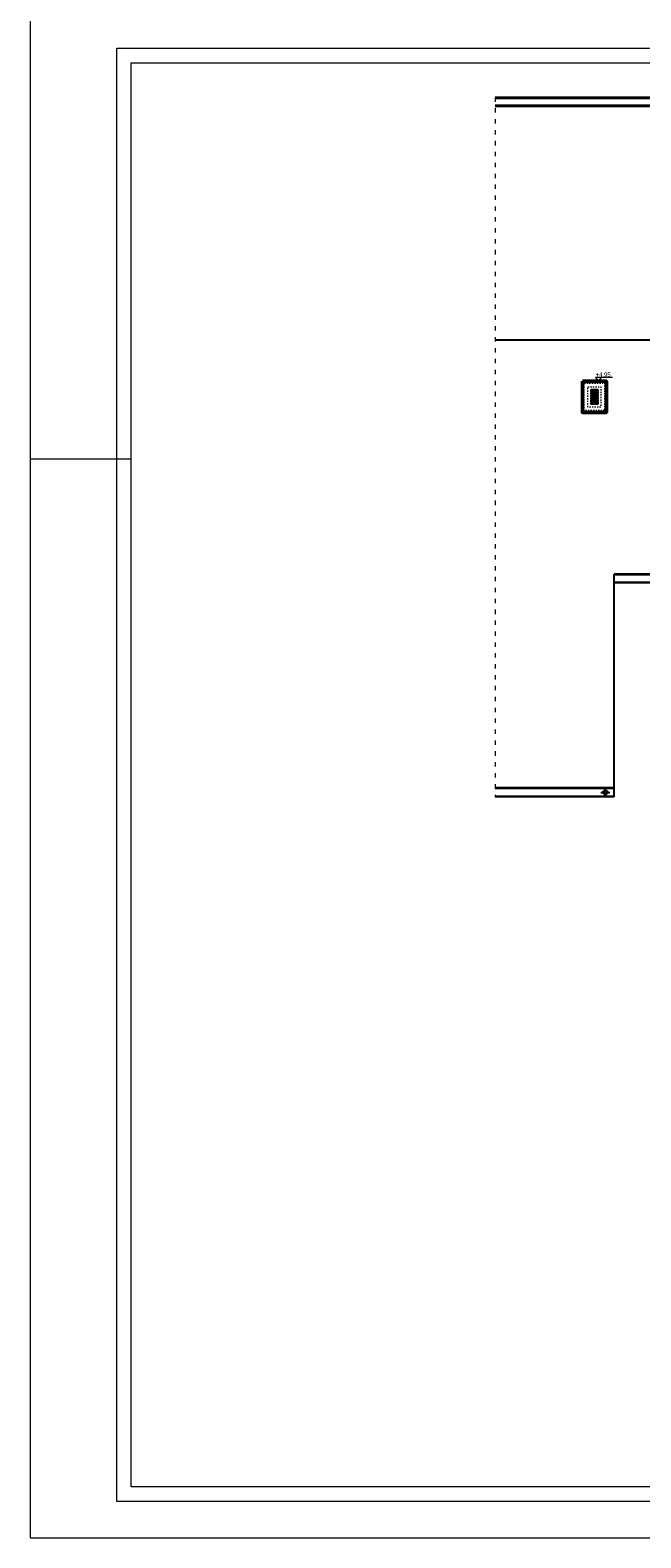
# Model space of a CAD drawing. Header units: millimetres. Extents: x 17147 to 49062, y -18116 to -4632.
# Tile 35 of 176: x 31175 to 32858, y -13916 to -9766. Entities that reach past the tile are written whole.
import ezdxf

# ---------------------------------------------------------------- set-up
doc = ezdxf.new("R2010")
doc.units = ezdxf.units.MM
doc.linetypes.add('3', pattern=[1, 0.5, -0.5])
doc.linetypes.add('ACAD_ISO03W100', pattern=[30, 12, -18])
for name, color, linetype, lineweight in [('A-ciekie', 161, 'Continuous', 9), ('A-opis', 130, 'Continuous', 9), ('A_SCIANA_ISTN', 253, 'Continuous', 25), ('A_SCIANA_PROJ_KONSTRUKCJA', 3, 'Continuous', 50)]:
    doc.layers.add(name, color=color, linetype=linetype, lineweight=lineweight)
doc.layers.add('r-ramka', color=7, linetype='Continuous', lineweight=0, true_color=0x727169)
doc.styles.get("Standard").update_dxf_attribs({"font": 'ARIALN.TTF'})

# ---------------------------------------------------------------- blocks, each defined once
blk = doc.blocks.new('*U658')
at = {"layer": 'A-ciekie'}
blk.add_open_spline([(-1.9, -4), (-0.4, 0.8), (1.4, 6.2), (1.9, 2.1), (1.8, 1.9)], degree=3, knots=[0, 0, 0, 0, 7.892794, 8.923896, 8.923896, 8.923896, 8.923896], dxfattribs=at)
blk = doc.blocks.new('*U659')
at = {"layer": 'A-ciekie', "color": 0, "linetype": 'ByBlock', "lineweight": -2, "transparency": 16777216}
for p, rotation in [((3175.6, -17443.7), 120), ((3175.8, -17442.1), 99.99999999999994), ((3176.4, -17440.7), 79.99999999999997), ((3176, -17445.2), 139.9999999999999), ((3177.6, -17439.7), 59.99999999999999), ((3176.9, -17446.5), 160), ((3179, -17439), 39.99999999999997), ((3178.1, -17447.4), 180), ((3179.6, -17447.8), 199.9999999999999), ((3180.5, -17438.9), 19.99999999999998), ((3181.2, -17447.7), 219.9999999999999), ((3182.6, -17447), 239.9999999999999), ((3183.7, -17445.9), 259.9999999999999), ((3183.3, -17440.2), 339.9999999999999), ((3184.1, -17441.5), 319.9999999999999), ((3184.5, -17443), 299.9999999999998), ((3184.4, -17444.6), 279.9999999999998)]:
    blk.add_blockref('*U658', p, dxfattribs=dict(at, rotation=rotation))
blk.add_blockref('*U658', (3182, -17439.3), dxfattribs=at)
blk = doc.blocks.new('nasada1')
at = {"layer": 'A-ciekie'}
for radius in [7, 0.575]:
    blk.add_circle((3180.1, -17443.3), radius, dxfattribs=at)
blk.add_blockref('*U659', (0, 0), dxfattribs=at)

msp = doc.modelspace()

# ---------------------------------------------------------------- linework, layer by layer
for p, q in [((32784, -11851.3), (32456.4, -11851.3)), ((32747, -11863.8), (32772, -11863.8)), ((32759.5, -11876.3), (32759.5, -11851.3))]:
    msp.add_line(p, q)
msp.add_circle((32759.5, -11863.8), 6.25)
at = {"layer": 'A-ciekie'}
for p, q in [((34325.7, -11265.8), (32784, -11265.8)), ((34325.7, -11284.8), (32784, -11284.8)), ((34325.7, -11287.8), (32784, -11287.8)), ((32784, -11854.3), (32456.4, -11854.3)), ((32456.4, -11873.3), (32784, -11873.3)), ((32456.4, -11876.3), (32784, -11876.3))]:
    msp.add_line(p, q, dxfattribs=at)
for points in [[(32719.5, -10755.1), (32719.5, -10775.1), (32739.5, -10775.1), (32739.5, -10755.1), (32719.5, -10755.1)], [(32739.5, -10755.1), (32719.5, -10775.1)], [(32719.5, -10775.1), (32719.5, -10795.1), (32739.5, -10795.1), (32739.5, -10775.1), (32719.5, -10775.1)], [(32739.5, -10775.1), (32719.5, -10795.1)]]:
    msp.add_lwpolyline(points, dxfattribs=at)
at = {"layer": 'A-ciekie', "linetype": '3', "ltscale": 10}
for points in [[(32719.5, -10755.1), (32719.5, -10775.1), (32739.5, -10775.1), (32739.5, -10755.1), (32719.5, -10755.1)], [(32739.5, -10755.1), (32719.5, -10775.1)], [(32719.5, -10775.1), (32719.5, -10795.1), (32739.5, -10795.1), (32739.5, -10775.1), (32719.5, -10775.1)], [(32739.5, -10775.1), (32719.5, -10795.1)]]:
    msp.add_lwpolyline(points, dxfattribs=at)
at = {"layer": 'A-ciekie'}
for centre in [(32729.5, -10765.1), (32729.5, -10785.1)]:
    msp.add_circle(centre, 7.5, dxfattribs=at)
at = {"layer": 'A-ciekie', "linetype": '3', "ltscale": 10}
for centre in [(32729.5, -10765.1), (32729.5, -10785.1)]:
    msp.add_circle(centre, 7.5, dxfattribs=at)
at = {"layer": 'A-opis', "linetype": 'ACAD_ISO03W100'}
msp.add_lwpolyline([(32456.4, -9950.8), (32456.4, -11876.3)], dxfattribs=at)
at = {"layer": 'A-opis'}
msp.add_lwpolyline([(32779, -10721.9), (32732.7, -10721.9), (32740.8, -10732.1), (32748.9, -10721.9)], dxfattribs=at)
at = {"layer": 'A_SCIANA_ISTN'}
for p, q in [((35233.5, -9950.8), (32456.4, -9950.8)), ((35233.5, -9953.8), (32456.4, -9953.8)), ((35233.5, -9972.8), (32456.4, -9972.8)), ((35233.5, -9975.8), (32456.4, -9975.8)), ((34266.5, -11262.8), (32784, -11262.8)), ((32784, -11876.3), (32784, -11262.8)), ((32456.4, -11851.3), (32784, -11851.3))]:
    msp.add_line(p, q, dxfattribs=at)
for points in [[(34217.5, -10619.3), (34217.5, -10619.3), (32456.4, -10619.3)], [(34276.5, -11262.8), (32784, -11262.8)]]:
    msp.add_lwpolyline(points, dxfattribs=at)
at = {"layer": 'A_SCIANA_PROJ_KONSTRUKCJA'}
msp.add_lwpolyline([(32696.5, -10732.1), (32762.5, -10732.1), (32762.5, -10818.1), (32696.5, -10818.1)], close=True, dxfattribs=at)
at = {"layer": 'A_SCIANA_PROJ_KONSTRUKCJA', "linetype": '3', "lineweight": 9, "ltscale": 7}
for points in [[(32701.5, -10737.1), (32757.5, -10737.1), (32757.5, -10813.1), (32701.5, -10813.1)], [(32711.5, -10747.1), (32747.5, -10747.1), (32747.5, -10803.1), (32711.5, -10803.1)], [(32719.5, -10755.1), (32739.5, -10755.1), (32739.5, -10795.1), (32719.5, -10795.1)]]:
    msp.add_lwpolyline(points, close=True, dxfattribs=at)
at = {"layer": 'r-ramka'}
for points in [[(37115.1, -9715.7), (31175.1, -9715.7), (31175.1, -13915.7), (37115.1, -13915.7), (37115.1, -9715.7)], [(31175.1, -10945.7), (31453.9, -10945.7)]]:
    msp.add_lwpolyline(points, dxfattribs=at)
for points in [[(37015.1, -9815.7), (37015.1, -13815.7), (31413.9, -13815.7), (31413.9, -9815.7)], [(36975.1, -9855.7), (36975.1, -13775.7), (31453.9, -13775.7), (31453.9, -9855.7)]]:
    msp.add_lwpolyline(points, close=True, dxfattribs=at)

# ---------------------------------------------------------------- block references
at = {"layer": 'A-ciekie', "xscale": 1.08, "yscale": 1.08, "zscale": 1.08}
for p in [(29295, 8073.7), (29295, 8053.7)]:
    msp.add_blockref('nasada1', p, dxfattribs=at)

# ---------------------------------------------------------------- texts
at = {"layer": 'A-opis', "insert": (32732.7, -10707.9), "char_height": 12, "attachment_point": 1}
msp.add_mtext_dynamic_manual_height_columns('+4,95', width=20.999, gutter_width=60, heights=[0], dxfattribs=at)

doc.saveas('drawing.dxf')
